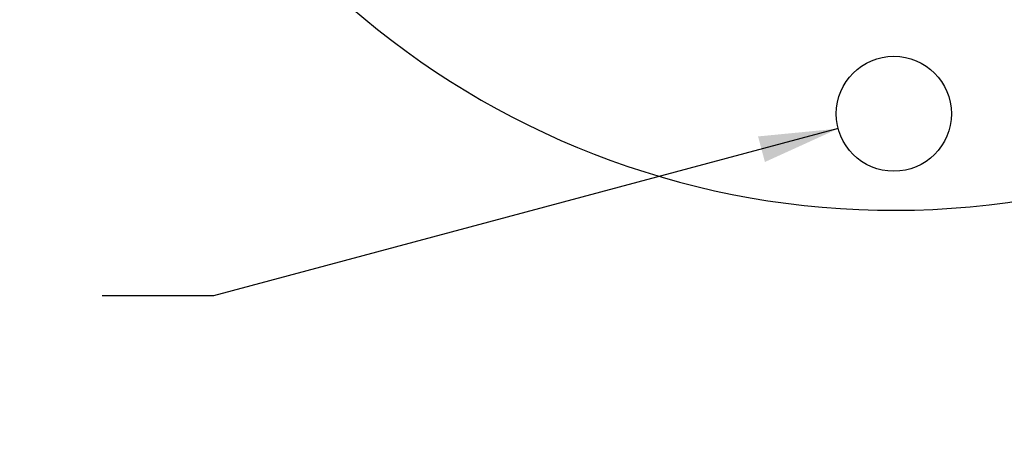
# Model space of a CAD drawing. Header units: inches. Extents: x 0.5 to 16.4, y 0.4 to 10.9.
# Tile 3 of 9: x 4.639 to 6.572, y 4.146 to 5.004. Entities that reach past the tile are written whole.
import ezdxf

# ---------------------------------------------------------------- set-up
doc = ezdxf.new("R2010")
doc.units = ezdxf.units.IN
doc.header["$MEASUREMENT"] = 0
doc.layers.add('DIMENSIONS', color=150, linetype='Continuous')
doc.layers.add('OBJECT', color=1, linetype='Continuous')
doc.styles.add('SLDTEXTSTYLE0', font='TXT', dxfattribs={"width": 0.75})
doc.dimstyles.new('SLDDIMSTYLE0', dxfattribs={"dimtxt": 0.137795, "dimasz": 0.156, "dimexe": 0, "dimexo": 0.0625, "dimgap": 0.034449, "dimtad": 0, "dimtih": 1, "dimtoh": 1, "dimdec": 3, "dimlfac": 0.5, "dimrnd": 1e-09, "dimzin": 12, "dimdsep": 46, "dimtxsty": 'SLDTEXTSTYLE0', "dimsah": 1, "dimcen": 0, "dimadec": 0, "dimazin": 3, "dimtfac": 1, "dimtdec": 3, "dimtofl": 0, "dimtmove": 0, "dimatfit": 3, "dimfxl": 0, "dimfrac": 2, "dimtolj": 1, "dimtzin": 12, "dimarcsym": 0})

# ---------------------------------------------------------------- blocks, each defined once
blk = doc.blocks.new('_D')
at = {"layer": 'DIMENSIONS'}
for p, q in [((6.2456, 4.7901), (5.0194, 4.4615)), ((5.0194, 4.4615), (4.8006, 4.4615))]:
    blk.add_line(p, q, dxfattribs=at)
blk.add_solid([(6.2456, 4.7901), (6.0882, 4.7748), (6.1017, 4.7246)], dxfattribs=at)
at = {"layer": 'DIMENSIONS', "attachment_point": 1, "style": 'SLDTEXTSTYLE0'}
for s, insert, char_height in [('2X EQUALLY SPACED', (2.7595, 4.7496), 0.137795), ('4-40 CLEARANCE HOLES', (2.6102, 4.5308), 0.137795), ('ON', (2.6452, 4.3121), 0.1378), ('%%c', (2.9916, 4.3099), 0.1378), ('1.435 [36.45] B.C.', (3.1994, 4.3121), 0.137795)]:
    blk.add_mtext(s, dxfattribs=dict(at, insert=insert, char_height=char_height))

msp = doc.modelspace()

# ---------------------------------------------------------------- linework, layer by layer
at = {"layer": 'OBJECT', "linetype": 'Continuous', "lineweight": 25}
msp.add_circle((6.35478, 4.81932), 0.113, dxfattribs=at)
msp.add_arc((6.35478, 6.25432), 1.6245, 117.68079, 0, dxfattribs=at)

# ---------------------------------------------------------------- dimensions: what is measured, and where the dimension line sits
at = {"layer": 'DIMENSIONS'}
dim = msp.add_diameter_dim_2p(p1=(6.46393, 4.84856), p2=(6.24563, 4.79007), text='2X EQUALLY SPACED\\P4-40 CLEARANCE HOLES\\PON %%c1.435 [36.45] B.C.', dimstyle='SLDDIMSTYLE0', dxfattribs=at)
dim.commit()
dim.dimension.update_dxf_attribs({"geometry": '_D', "text_midpoint": (3.67414, 4.4615), "dimtype": 163})

doc.saveas('drawing.dxf')
